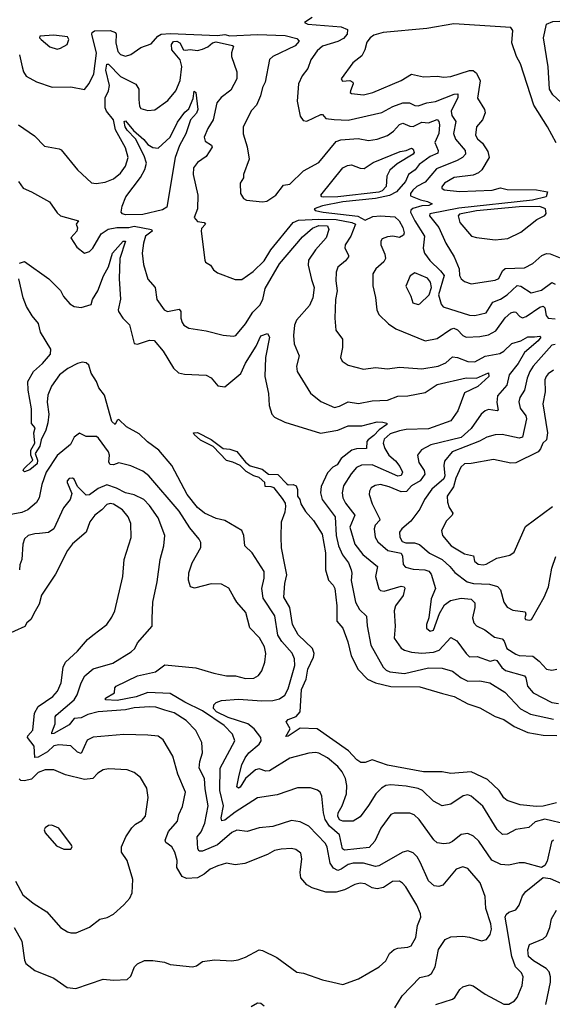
# Model space of a CAD drawing. Extents: x 1443846 to 1577407, y 839182 to 927291.
# Tile 60 of 256: x 1483956 to 1487068, y 860405 to 866161. Entities that reach past the tile are written whole.
import ezdxf

# ---------------------------------------------------------------- set-up
doc = ezdxf.new("R2010")
doc.units = 0

msp = doc.modelspace()

# ---------------------------------------------------------------- linework, layer by layer
at = {"layer": '0CON20XD'}
for points in [[(1485665, 866172.5), (1485620, 866145), (1485640, 866135), (1485835, 866119.6), (1485872.5, 866102.5), (1485870, 866075), (1485849.1, 866050.9), (1485815, 866033.1), (1485725, 866005.8), (1485695, 865977.9), (1485657.1, 865925), (1485640.5, 865875), (1485607.1, 865832.9), (1485585.5, 865785), (1485576.7, 865685), (1485595.9, 865595.9), (1485611.7, 865571.7), (1485635, 865566.9), (1485715.6, 865605.6), (1485725.6, 865605.6), (1485745, 865583.3), (1485793.8, 865576.2), (1485875, 865573.1), (1486072.9, 865617.1), (1486137.3, 865652.7), (1486195, 865674.8), (1486234.3, 865674.3), (1486265, 865658.2), (1486285, 865657.8), (1486335, 865674.7), (1486385, 865681.4), (1486495, 865724.6), (1486516.2, 865726.2), (1486516, 865705), (1486476.7, 865625), (1486480.7, 865600.7), (1486504.7, 865565), (1486490.3, 865495), (1486502.1, 865462.1), (1486559.1, 865395), (1486561.3, 865375), (1486543.3, 865355), (1486512.8, 865337.2), (1486391.6, 865288.4), (1486325, 865211.3), (1486277.1, 865185), (1486254, 865165), (1486240, 865145), (1486240.6, 865130.6), (1486297.5, 865107.5), (1486338.5, 865098.5), (1486366.7, 865085), (1486347.5, 865075), (1486305, 865073.2), (1486253.7, 865056.3), (1486242.2, 865047.8), (1486240, 865035), (1486264.6, 864984.6), (1486321.9, 864895), (1486313.3, 864825), (1486321.5, 864795), (1486352.9, 864752.9), (1486415, 864693.5), (1486436.2, 864665), (1486403, 864553), (1486418, 864498), (1486431.4, 864481.4), (1486585, 864433.5), (1486615, 864430.9), (1486682.2, 864447.8), (1486720.5, 864509.5), (1486765, 864526.5), (1486805, 864552.7), (1486862.4, 864607.6), (1486885, 864603.6), (1486945, 864563.3), (1487005, 864579.8), (1487065, 864623.4), (1487084, 864614)], [(1487091.6, 865441.6), (1487040.6, 865535), (1486960.9, 865660.9), (1486881.7, 865901.7), (1486858.9, 865945), (1486831.5, 866025), (1486837.9, 866097.9), (1486825, 866115.3), (1486493.5, 866136.5), (1486335, 866109.9), (1486080.8, 866085), (1486025, 866069.2), (1486004.4, 866055), (1485985, 866030), (1485973.3, 865985), (1485955, 865949.2), (1485902.6, 865907.4), (1485834.2, 865815), (1485842.1, 865802.1), (1485885, 865805.4), (1485902.5, 865795), (1485903.9, 865785), (1485888.2, 865745), (1485888, 865735), (1485895, 865730), (1485965, 865721.6), (1486019.2, 865735), (1486185, 865804.6), (1486245, 865841.5), (1486315, 865827.1), (1486395, 865830.4), (1486435, 865824.6), (1486475, 865828.5), (1486585, 865863.6), (1486605, 865862.8), (1486625, 865848.7), (1486646.6, 865803.4), (1486632.1, 865702.1), (1486672.5, 865635), (1486675.7, 865615.7), (1486661.2, 865575), (1486624.6, 865535), (1486618.8, 865485), (1486630.9, 865465), (1486659.5, 865439.5), (1486690.9, 865390.9), (1486699.4, 865355), (1486656.8, 865283.2), (1486637.1, 865265), (1486605, 865251.8), (1486495, 865237.4), (1486438, 865205), (1486423.1, 865183.1), (1486422.9, 865175), (1486436.4, 865166.4), (1486526.8, 865156.8), (1486716.2, 865163.8), (1486765, 865177.1), (1486805, 865167), (1486976, 865166), (1487040, 865155), (1487032.5, 865125), (1486952, 865105), (1486521.4, 865058.6), (1486352.7, 865025), (1486350, 865015), (1486405, 864945.4), (1486445.2, 864855.2), (1486495.6, 864775), (1486523.1, 864705), (1486526.9, 864665), (1486535, 864646.2), (1486555, 864630.6), (1486595, 864615.7), (1486735, 864637.7), (1486755, 864648.1), (1486776.9, 864693.1), (1486793.6, 864706.4), (1486905, 864709.5), (1486954.6, 864735.4), (1487007, 864783), (1487035, 864793.3), (1487055, 864791.8), (1487123.8, 864765)], [(1487165, 865647.5), (1487145, 865653.1), (1487071.1, 865721.1), (1487052.7, 865755), (1487044.2, 865884.2), (1487017.1, 866055), (1487033.9, 866135), (1487070.9, 866149.1), (1487235, 866157.1), (1487475, 866159.9), (1487536.2, 866155), (1487561.2, 866145), (1487415, 866054), (1487387.1, 866025), (1487355, 865942.5), (1487308.9, 865895), (1487291.5, 865835), (1487278.6, 865755), (1487263.1, 865736.9), (1487205.4, 865694.6), (1487175, 865654.2), (1487165, 865647.5)], [(1483955.3, 865955.3), (1483970.8, 865885), (1483979.5, 865855), (1483995, 865830.8), (1484055, 865796.4), (1484146.6, 865766.6), (1484255, 865768.4), (1484335, 865753.1), (1484363, 865787), (1484389.1, 865845), (1484404.4, 865965.6), (1484377.5, 866075), (1484379.3, 866085), (1484394.3, 866095.7), (1484485, 866096.8), (1484515.8, 866085.8), (1484520.8, 866075), (1484518.7, 866025), (1484529.5, 865975), (1484545, 865957.1), (1484575, 865947.5), (1484605, 865958), (1484665, 865997.5), (1484725, 866019.2), (1484762.7, 866065), (1484783.8, 866076.2), (1484835, 866079.6), (1485112.6, 866067.4), (1485155, 866074.7), (1485185, 866067.1), (1485345, 866073.5), (1485507.7, 866067.7), (1485575, 866050.5), (1485590, 866035), (1485565, 866007.5), (1485434.7, 865945.3), (1485415, 865927.5), (1485390.9, 865795), (1485375.5, 865764.5), (1485364, 865715), (1485340, 865660), (1485310, 865630), (1485261.1, 865535), (1485262.6, 865492.6), (1485285, 865417.5), (1485296.9, 865345), (1485264, 865255), (1485263.3, 865236.7), (1485244, 865205), (1485246.2, 865145), (1485263.8, 865115), (1485282.5, 865105), (1485375, 865095.5), (1485399.8, 865100.2), (1485453.3, 865135), (1485497, 865193), (1485535, 865198.6), (1485615, 865276.5), (1485705, 865325.5), (1485805, 865448.8), (1485832.5, 865457.5), (1485934.7, 865465.3), (1485995, 865454.1), (1486045, 865462), (1486105, 865484.1), (1486140.5, 865509.5), (1486175, 865548.5), (1486194.2, 865555.8), (1486235, 865537.2), (1486255, 865535.8), (1486305, 865561.1), (1486345, 865558), (1486395, 865577.8), (1486405.7, 865565), (1486409.2, 865545), (1486405.1, 865494.9), (1486382.2, 865442.2), (1486401.9, 865395), (1486399.9, 865380.1), (1486355, 865360.9), (1486290.3, 865315), (1486266.4, 865283.6), (1486228.4, 865255), (1486210.2, 865215), (1486157, 865155), (1486117.3, 865132.7), (1486035, 865116.1), (1485845, 865095.1), (1485725, 865072.8), (1485676.7, 865055), (1485683.3, 865045), (1485730, 865035), (1485931.9, 865011.9), (1485975, 864989.3), (1486020.3, 865009.7), (1486065, 865014.9), (1486147.4, 865007.4), (1486172.8, 864985), (1486195.8, 864945), (1486202.1, 864915), (1486198.1, 864901.9), (1486175, 864887.5), (1486135.6, 864894.4), (1486105, 864892.2), (1486075, 864879.2), (1486065.8, 864865), (1486066.9, 864845), (1486089.6, 864789.6), (1486093.2, 864765), (1486084.5, 864745), (1486036.5, 864705), (1486020, 864675), (1486018.9, 864605), (1486035, 864536.7), (1486043.1, 864465), (1486055, 864436.7), (1486112.1, 864382.1), (1486155, 864354.2), (1486325, 864283.1), (1486395, 864297.8), (1486475, 864351.5), (1486493.4, 864356.6), (1486515, 864348.2), (1486545, 864314.6), (1486565, 864305.4), (1486645, 864308), (1486695, 864318.2), (1486738.7, 864341.3), (1486792.5, 864417.5), (1486825, 864446.8), (1486845, 864453.2), (1486855, 864450), (1486877.8, 864425), (1486895, 864418.2), (1486915, 864425.3), (1486995, 864480.3), (1487015.4, 864485.4), (1487025, 864476.2), (1487032, 864432), (1487045, 864416.8), (1487085, 864412.6)], [(1484175, 865987.5), (1484195, 865994.3), (1484232.9, 866015), (1484243.1, 866045), (1484235, 866060), (1484155, 866070.9), (1484074.3, 866065), (1484072.9, 866055), (1484081.9, 866045), (1484132.7, 866002.7), (1484175, 865987.5)], [(1484651.9, 865695), (1484657.3, 865655), (1484665, 865641.4), (1484705, 865630), (1484745, 865634.4), (1484821, 865689), (1484868.9, 865745), (1484894, 865805), (1484903.4, 865886.6), (1484894.2, 865925), (1484844.8, 865985), (1484843.3, 866015), (1484855, 866033.8), (1484875, 866034.8), (1484892.7, 866025), (1484914.3, 865985), (1484925, 865982.5), (1484952.9, 865987.1), (1484995, 865980), (1485025, 865987.3), (1485055, 866002.3), (1485082.1, 866025), (1485105, 866030.8), (1485200.3, 866010.3), (1485205.8, 866005), (1485193.6, 865966.4), (1485194.4, 865945), (1485224.4, 865855), (1485224.5, 865815), (1485190.8, 865749.2), (1485133.5, 865705), (1485107.9, 865675), (1485086.5, 865575), (1485055, 865524.5), (1485033.8, 865473.8), (1485039.8, 865449.8), (1485076.3, 865426.3), (1485081.8, 865415), (1485045, 865361.1), (1484995, 865325.8), (1484971.9, 865295), (1484970, 865255), (1484996.7, 865135), (1484994.4, 865055.6), (1484976.7, 865005), (1484995, 864980), (1485035, 864975.7), (1485042, 864965), (1485019.2, 864940.8), (1485016.7, 864925), (1485037.8, 864755), (1485042.9, 864742.9), (1485071.2, 864725), (1485088.8, 864698.8), (1485111.2, 864681.2), (1485215, 864641.4), (1485255, 864641.4), (1485320.8, 864689.2), (1485385, 864750.9), (1485424.6, 864815), (1485555, 864975.8), (1485585, 864988.3), (1485705, 864994.4), (1485805, 864992.6), (1485897.5, 864975), (1485917.7, 864965), (1485890.4, 864895), (1485857.7, 864845), (1485856.4, 864825), (1485877.1, 864785), (1485876.9, 864775), (1485859.4, 864750.6), (1485816, 864714), (1485805.4, 864684.6), (1485803.2, 864635), (1485810.3, 864575), (1485801.2, 864525), (1485796.7, 864415), (1485804.2, 864345), (1485843, 864293), (1485842.5, 864245), (1485831.2, 864185), (1485840, 864165), (1485875, 864142), (1485965, 864117.5), (1486035, 864126.7), (1486105, 864120), (1486175, 864128.5), (1486305, 864120.5), (1486402, 864135), (1486446, 864154), (1486485, 864189.6), (1486513.8, 864186.2), (1486575, 864162.8), (1486615, 864161.6), (1486676.9, 864193.1), (1486760.8, 864209.2), (1486785, 864223.5), (1486832.1, 864267.9), (1486885, 864282.7), (1486925, 864307.7), (1486965, 864305.8), (1486995, 864311.4), (1487000.6, 864305), (1486985, 864283.3), (1486905.3, 864215), (1486869.4, 864150.6), (1486816.4, 864085), (1486803.1, 864025), (1486747.6, 863962.4), (1486743.2, 863923.2), (1486751.2, 863878.8), (1486745.4, 863874.6), (1486695, 863881.1), (1486675, 863873.5), (1486653.5, 863855), (1486595, 863771.1), (1486535, 863717.7), (1486358, 863675), (1486304.7, 863645.3), (1486280.6, 863615), (1486287.8, 863572.2), (1486320, 863525), (1486323.4, 863505), (1486295.4, 863464.6), (1486245, 863436.4), (1486216.9, 863403.1), (1486185, 863400.2), (1486115, 863430), (1486065, 863443.6), (1486032.6, 863437.4), (1486010, 863425), (1485999.5, 863405), (1485997.5, 863385), (1486015, 863331.2), (1486058.2, 863245), (1486060, 863235), (1486033.5, 863205), (1486027.1, 863185), (1486033.1, 863135), (1486048, 863108), (1486107.4, 863057.4), (1486185, 863043.1), (1486193.5, 863025), (1486196.1, 862976.1), (1486210, 862960), (1486255, 862947.8), (1486324.3, 862944.3), (1486346.6, 862936.6), (1486360.1, 862920.1), (1486385.6, 862835), (1486360, 862775), (1486347.8, 862665), (1486333.5, 862625), (1486333.6, 862603.6), (1486355, 862587.1), (1486375, 862592.5), (1486409.4, 862689.4), (1486438.9, 862741.1), (1486473.6, 862766.4), (1486535, 862778.9), (1486595, 862773.5), (1486615, 862752.5), (1486616.1, 862725), (1486602.2, 862665), (1486610, 862635), (1486625, 862617.3), (1486674.4, 862595), (1486730.5, 862550.5), (1486775, 862541.6), (1486787.1, 862527.1), (1486802.1, 862485), (1486855, 862452.2), (1486875, 862444.1), (1486955, 862439.4), (1486991.4, 862411.4), (1487035, 862364.5), (1487065, 862357.9), (1487095, 862363.8)], [(1483949.2, 865545), (1484042.3, 865482.3), (1484101.5, 865421.5), (1484186.2, 865406.2), (1484199.1, 865399.1), (1484293.6, 865283.6), (1484375, 865206.2), (1484403.3, 865203.3), (1484455, 865211.2), (1484505, 865230), (1484545, 865263.3), (1484575.3, 865305), (1484589.7, 865355), (1484575, 865411.4), (1484515.8, 865515.8), (1484504.3, 865575), (1484463.8, 865625), (1484455.4, 865645), (1484456.5, 865703.5), (1484475.5, 865745), (1484481.8, 865775), (1484459.6, 865865), (1484465, 865900), (1484475, 865900.9), (1484545, 865829.1), (1484635, 865784.6), (1484651.8, 865755), (1484651.9, 865695)], [(1484575, 865019.1), (1484556.2, 865025), (1484549.5, 865035), (1484555, 865070.8), (1484575.8, 865125), (1484662.4, 865237.6), (1484688.5, 865285), (1484697.8, 865322.2), (1484684, 865365), (1484633.2, 865463.2), (1484584.8, 865515), (1484573.3, 865535), (1484566.7, 865565), (1484575, 865569.2), (1484622.1, 865512.1), (1484681.1, 865461.1), (1484705, 865431.2), (1484735, 865412.5), (1484765, 865410), (1484835.2, 865474.8), (1484878.8, 865561.2), (1484920.9, 865619.1), (1484945, 865639.5), (1484970.4, 865699.6), (1484975, 865743.3), (1484985.5, 865735), (1484996.5, 865635), (1484988.5, 865615), (1484955.3, 865575), (1484926.3, 865493.7), (1484889.5, 865425), (1484864.8, 865355), (1484816.4, 865065), (1484791.1, 865048.9), (1484675, 865022.2), (1484575, 865019.1)], [(1485732.3, 865122.3), (1485720.8, 865125), (1485716.4, 865135), (1485845, 865295.5), (1485871.2, 865308.8), (1485895, 865311.5), (1485945, 865291.9), (1485969.7, 865290.3), (1486022.5, 865325), (1486179.1, 865390.9), (1486215, 865395.6), (1486245, 865410), (1486255, 865402.9), (1486260.9, 865385), (1486256, 865374), (1486162.4, 865317.6), (1486118.1, 865281.9), (1486101.7, 865245), (1486097.9, 865185), (1486075, 865159.6), (1486055, 865151.8), (1485815, 865124.4), (1485732.3, 865122.3)], [(1483950, 865215), (1483976, 865175), (1484025, 865154.4), (1484130, 865095), (1484175, 865030.8), (1484194.1, 865014.1), (1484300, 864985), (1484286.7, 864965), (1484293.6, 864943.6), (1484291.2, 864925), (1484256, 864885), (1484290.3, 864830.3), (1484335, 864796.7), (1484365, 864806), (1484384.6, 864825.4), (1484431.8, 864908.2), (1484473.9, 864936.1), (1484524.4, 864945.6), (1484595, 864945.1), (1484625, 864954.5), (1484726, 864935), (1484730.8, 864925), (1484691.9, 864895), (1484679.5, 864855), (1484672.9, 864795), (1484680.3, 864730.3), (1484704.6, 864644.6), (1484748.1, 864595), (1484758.6, 864525), (1484800, 864465), (1484820, 864455), (1484888.3, 864468.3), (1484897.2, 864455), (1484897.5, 864415), (1484905, 864390), (1484915, 864374), (1484945, 864357.5), (1485045, 864342.7), (1485145, 864315.8), (1485205, 864310.8), (1485220, 864315), (1485275, 864382), (1485319.4, 864450.6), (1485358.9, 864491.1), (1485376.1, 864525), (1485389.9, 864590.1), (1485475, 864733.2), (1485608.9, 864891.1), (1485667.8, 864942.2), (1485705, 864956.6), (1485755.2, 864955.2), (1485761.8, 864935), (1485746.1, 864885), (1485684.5, 864815), (1485643.3, 864755), (1485641.9, 864725), (1485661.7, 864641.7), (1485676.8, 864595), (1485669.6, 864535), (1485649.7, 864490.3), (1485574, 864405), (1485562.6, 864375), (1485555.3, 864315.3), (1485560.4, 864265), (1485590, 864195), (1485574.4, 864135), (1485578.5, 864105), (1485655, 863977.1), (1485715, 863928.9), (1485795, 863894.6), (1485825, 863901.8), (1485875, 863926.7), (1485935, 863916.4), (1486015, 863932.3), (1486105, 863936.9), (1486165, 863960.9), (1486225, 863961.9), (1486325, 863982.3), (1486395, 864028.1), (1486565, 864066.9), (1486625, 864065.2), (1486695.5, 864095.5), (1486696.6, 864075), (1486633, 864017), (1486555, 863979.1), (1486516.2, 863875), (1486474.4, 863815), (1486345, 863768.6), (1486215, 863765.5), (1486175, 863757.4), (1486120.7, 863739.3), (1486085, 863707.9), (1486080, 863685), (1486089.8, 863655), (1486112.8, 863615), (1486152, 863582), (1486178.3, 863548.3), (1486192.9, 863515), (1486185, 863495.4), (1486165, 863492.6), (1486015, 863559.5), (1485952.9, 863557.1), (1485925, 863543.8), (1485893.9, 863506.1), (1485847.5, 863435), (1485840, 863395), (1485845, 863366), (1485860.7, 863335), (1485914.1, 863265), (1485885.3, 863195), (1485914.7, 863095), (1485961.8, 863035), (1486046.8, 862965), (1486035.4, 862905), (1486055, 862833.8), (1486064.5, 862824.5), (1486085, 862820.9), (1486185, 862848.7), (1486202.5, 862845), (1486206.9, 862836.9), (1486196.1, 862795), (1486152, 862735), (1486143.5, 862705), (1486151.1, 862615), (1486144.7, 862545), (1486185, 862486.9), (1486205, 862474.5), (1486245, 862463.5), (1486305, 862458.3), (1486373.3, 862463.3), (1486407.3, 862475), (1486475, 862548.6), (1486510, 862530), (1486565, 862456.5), (1486585, 862435.4), (1486628.5, 862438.5), (1486705, 862410.3), (1486735, 862419), (1486745, 862415.2), (1486773.3, 862373.3), (1486795, 862357.2), (1486906.2, 862326.2), (1486914.2, 862314.2), (1486923.8, 862265), (1486955.8, 862225.8), (1487065, 862170.3), (1487105, 862162.6)], [(1486735, 864874.5), (1486807.8, 864882.2), (1486885, 864917.8), (1486978.3, 864991.7), (1487024.2, 865015.8), (1487031.7, 865028.3), (1487028, 865055), (1486995, 865067.7), (1486875, 865066.6), (1486625, 865042.9), (1486526.5, 865023.5), (1486517.5, 865015), (1486527.8, 864975), (1486595.5, 864895.5), (1486625, 864886.5), (1486735, 864874.5)], [(1483955, 864737.5), (1483985, 864746.7), (1484126.7, 864645), (1484195, 864576.7), (1484212.4, 864542.4), (1484249.7, 864499.7), (1484275, 864483.5), (1484315, 864477.3), (1484374.4, 864495.6), (1484381.2, 864525), (1484413.7, 864576.3), (1484446.1, 864663.9), (1484474.6, 864715), (1484499.1, 864795), (1484560, 864865), (1484575.4, 864865), (1484542, 864765), (1484537.7, 864645), (1484546.3, 864526.3), (1484531.4, 864465), (1484533.8, 864455), (1484559.3, 864415), (1484597.5, 864377.5), (1484625, 864268.5), (1484645, 864264.3), (1484715, 864286.6), (1484742.5, 864285), (1484795, 864222.5), (1484854.5, 864124.5), (1484885, 864096), (1484918.8, 864088.8), (1485046.4, 864083.6), (1485075, 864068), (1485115, 864021.2), (1485155, 864013.8), (1485248.4, 864091.6), (1485275, 864152.2), (1485338.3, 864251.7), (1485365, 864312), (1485405, 864326.2), (1485415.5, 864305), (1485391.8, 864185), (1485389.3, 864075), (1485410, 863975), (1485413.8, 863905), (1485430, 863855), (1485445, 863837.5), (1485505, 863807.8), (1485714.6, 863744.6), (1485815, 863761.1), (1485875, 863787.5), (1485955, 863786.2), (1486045, 863809.1), (1486078.5, 863808.5), (1486101.2, 863801.2), (1486101.9, 863795), (1486056, 863764), (1486025, 863729.6), (1485992.1, 863705), (1485985.3, 863695), (1485982, 863655), (1485925, 863652.1), (1485896.1, 863643.9), (1485835, 863596.2), (1485812.2, 863557.8), (1485785, 863544.7), (1485755, 863511.2), (1485718.2, 863431.8), (1485713.2, 863395), (1485722.8, 863355), (1485800, 863255), (1485805.9, 863145), (1485818.4, 863085), (1485841.6, 863031.6), (1485876.7, 862985), (1485893.3, 862945), (1485897.6, 862925), (1485892.9, 862882.9), (1485919.3, 862755), (1485942.3, 862712.3), (1485983.5, 862673.5), (1485986.6, 862616.6), (1486008.2, 862505), (1486080.4, 862375), (1486098, 862358), (1486119.3, 862349.3), (1486205, 862339.7), (1486345, 862371.6), (1486425, 862370.6), (1486485, 862352), (1486535, 862313.2), (1486575, 862293.4), (1486645, 862296.5), (1486703.8, 862283.8), (1486790.6, 862230.6), (1486883.2, 862133.2), (1486941.4, 862101.4), (1487075, 862072.7)], [(1486285, 864496.7), (1486295, 864500), (1486348.3, 864551.7), (1486363.3, 864595), (1486357, 864627), (1486339.3, 864649.3), (1486265, 864680), (1486237, 864663), (1486213.3, 864603.3), (1486242.5, 864545), (1486252.5, 864505), (1486285, 864496.7)], [(1486310, 861655), (1486285, 861667.2), (1486215, 861679.4), (1486125, 861687.5), (1486095, 861683.5), (1486071, 861669), (1486036.5, 861635), (1485995, 861566.9), (1485945, 861501.1), (1485905, 861476.7), (1485845, 861476), (1485824.1, 861484.1), (1485815.2, 861505), (1485817.8, 861525), (1485841.1, 861565), (1485865.2, 861635), (1485867.7, 861685), (1485859.2, 861725), (1485840.7, 861765), (1485815.5, 861795.5), (1485754.3, 861845), (1485705, 861872.5), (1485685, 861877.3), (1485645, 861872.7), (1485535, 861843.8), (1485415, 861770.9), (1485395, 861768.5), (1485355, 861781.5), (1485335, 861776.7), (1485276.6, 861725), (1485245.3, 861675), (1485235, 861669.5), (1485225.6, 861675.6), (1485238.9, 861745), (1485254.3, 861805), (1485273.5, 861845), (1485295.6, 861874.4), (1485355, 861926.2), (1485366.4, 861945), (1485365.9, 861965), (1485327.2, 862015), (1485288.9, 862045), (1485175, 862080.8), (1485105.6, 862115), (1485088.6, 862135), (1485090, 862155), (1485105, 862169.5), (1485135, 862181.8), (1485235, 862189.3), (1485370.7, 862179.3), (1485435, 862181.2), (1485475, 862190.4), (1485505, 862211.9), (1485525, 862249.4), (1485564.6, 862385), (1485561.8, 862425), (1485548.5, 862458.5), (1485487.5, 862525), (1485465, 862563.6), (1485446.6, 862676.6), (1485379, 862779), (1485370.9, 862835), (1485385.6, 862895.6), (1485384.4, 862935), (1485314.2, 863045), (1485271.4, 863085), (1485266.5, 863145), (1485253.5, 863175), (1485155, 863233.3), (1485105, 863244.3), (1485036.2, 863276.2), (1484995, 863310), (1484935.8, 863385), (1484844.7, 863555), (1484768.4, 863645), (1484702.8, 863692.8), (1484655, 863739.6), (1484580.6, 863780.6), (1484535, 863824.2), (1484525, 863818.8), (1484515, 863794.2), (1484495, 863812.3), (1484452.8, 863965), (1484418.4, 864008.4), (1484405, 864045.7), (1484374, 864094), (1484360.5, 864140.5), (1484345, 864155.4), (1484321.1, 864158.9), (1484295, 864151.5), (1484238, 864122), (1484189.3, 864085), (1484141.5, 864018.5), (1484121.5, 863965), (1484116.9, 863925), (1484125.8, 863855), (1484120.8, 863805), (1484109.1, 863760.9), (1484082.1, 863705), (1484075, 863668.6), (1484047.5, 863625), (1484060.9, 863585), (1484058.5, 863565), (1484015, 863528.9), (1483985, 863518), (1483976.2, 863525), (1483981.4, 863535), (1484033.3, 863585), (1484021.5, 863615), (1484020.6, 863645), (1484045.6, 863685), (1484038.8, 863745), (1484046.2, 863775), (1484025, 863800), (1484024.6, 863885), (1484005.5, 863995.5), (1484003.9, 864045), (1484036.4, 864103.6), (1484089.1, 864150.9), (1484137.1, 864205), (1484137.7, 864235), (1484078.5, 864335), (1484066.7, 864385), (1484030, 864430), (1483996.2, 864485), (1483976.4, 864535), (1483951.6, 864645)], [(1487085, 864261.1), (1487065, 864257.5), (1486956.2, 864135), (1486936.7, 864105), (1486920.5, 864065), (1486905.8, 863995), (1486878.8, 863951.2), (1486872.7, 863927.3), (1486879.9, 863889.9), (1486912.7, 863845), (1486917.3, 863827.3), (1486895, 863720), (1486875, 863715.4), (1486774.5, 863735.5), (1486735, 863734.5), (1486685, 863719.6), (1486643.4, 863696.6), (1486483.3, 863635), (1486439.1, 863580.9), (1486435.2, 863555), (1486440, 863495), (1486435, 863476.5), (1486365, 863417.3), (1486321.1, 863355), (1486295, 863299.4), (1486241.3, 863228.7), (1486188.5, 863185), (1486175.6, 863165), (1486176.6, 863136.6), (1486190.9, 863110.9), (1486213.3, 863103.3), (1486263.3, 863103.3), (1486293.2, 863093.2), (1486351.4, 863041.4), (1486424.3, 863005), (1486469.2, 862965), (1486498.6, 862928.6), (1486570, 862875), (1486607.5, 862865), (1486701.7, 862861.7), (1486747.4, 862847.4), (1486765, 862827.1), (1486786, 862756), (1486805, 862726), (1486838.3, 862708.3), (1486909.2, 862699.2), (1486913.3, 862685), (1486907.5, 862665), (1486912.5, 862655), (1486935, 862650), (1486945.9, 862654.1), (1486955, 862667.5), (1487020, 862785), (1487046.4, 862845), (1487065.9, 862955), (1487088.1, 863021.9)], [(1487075, 864112.5), (1487045, 864090.5), (1487031.8, 864075), (1487025.5, 864055), (1487026.2, 863985), (1487012.9, 863915), (1487040, 863745), (1487035.2, 863704.8), (1487012.8, 863685), (1486998.8, 863651.2), (1486985.1, 863634.9), (1486855, 863570), (1486825, 863568), (1486725, 863590), (1486595, 863566.1), (1486555.7, 863564.3), (1486532.9, 863545), (1486505, 863480), (1486490.9, 863429.1), (1486454.6, 863374.6), (1486455, 863340), (1486465, 863310), (1486486.4, 863276.4), (1486483.8, 863265), (1486449.1, 863230.9), (1486421.8, 863175), (1486427.1, 863145), (1486476.4, 863085), (1486555, 863038.1), (1486607.4, 863027.4), (1486614.4, 862995), (1486635, 862978.9), (1486665, 862973.6), (1486682.7, 862977.3), (1486745, 863012.9), (1486820.3, 863029.7), (1486845, 863048.8), (1486910.9, 863199.1), (1487068.6, 863315)], [(1487075.3, 861364.7), (1487063.8, 861355), (1487038.9, 861241.1), (1487025, 861217.5), (1487005.6, 861204.4), (1486905, 861231.4), (1486875, 861231.4), (1486815, 861217.9), (1486766.6, 861223.4), (1486715, 861248.2), (1486639.6, 861359.6), (1486608, 861388), (1486575, 861404.4), (1486535, 861396.9), (1486485, 861356.4), (1486465, 861347.3), (1486435, 861342.3), (1486395, 861350), (1486376.6, 861366.6), (1486291.2, 861485), (1486262, 861512), (1486235, 861522.9), (1486145, 861522.9), (1486125, 861514.2), (1486065.5, 861435), (1486031.5, 861358.5), (1485998.8, 861321.2), (1485855, 861305.3), (1485842.9, 861315), (1485824.7, 861395), (1485766.8, 861446.8), (1485741.7, 861485), (1485731, 861525), (1485721.3, 861621.3), (1485712.5, 861645), (1485696.9, 861656.9), (1485655, 861670.6), (1485578.9, 861671.1), (1485461.3, 861628.7), (1485345, 861612.7), (1485215, 861528.8), (1485155, 861481), (1485137.3, 861477.3), (1485133.8, 861495), (1485147, 861565), (1485126.2, 861655), (1485127.5, 861785), (1485213.6, 861945), (1485199.2, 861985), (1485151.2, 862035), (1485025, 862120.4), (1484921, 862171), (1484835, 862222.7), (1484705, 862227.1), (1484637.2, 862202.8), (1484525, 862181.7), (1484457.1, 862185), (1484457.1, 862195), (1484511.1, 862225), (1484512.5, 862255), (1484520, 862265), (1484645, 862324.8), (1484750.5, 862349.5), (1484805, 862389.2), (1484985, 862372.8), (1485089.9, 862339.9), (1485163.9, 862326.1), (1485217.5, 862325), (1485275, 862310.4), (1485325, 862311.5), (1485351.9, 862328.1), (1485371.5, 862355), (1485388.2, 862405), (1485393.8, 862455), (1485386.2, 862495), (1485357.8, 862547.8), (1485300.9, 862605), (1485277.5, 862695), (1485225, 862755.6), (1485207.5, 862785), (1485177.6, 862837.6), (1485135, 862860.5), (1485075, 862863.6), (1484977.3, 862837.3), (1484953.8, 862845), (1484943.1, 862885), (1484945, 862927.5), (1484963.5, 862985), (1485015.6, 863075), (1485015.6, 863105), (1485005.6, 863125), (1484949.7, 863189.7), (1484888, 863288), (1484710.5, 863495), (1484675, 863521.8), (1484605, 863552.7), (1484535, 863569.4), (1484505, 863557.7), (1484485, 863560.5), (1484478.1, 863575), (1484480.9, 863615), (1484475, 863633.8), (1484416.7, 863715), (1484405, 863723.3), (1484345, 863724.3), (1484305, 863744.2), (1484275, 863720.8), (1484253.4, 863676.6), (1484175, 863612.2), (1484111.4, 863515), (1484085, 863444), (1484071.1, 863365), (1484055, 863338.9), (1484004.3, 863295), (1483969.2, 863280.8), (1483894.1, 863265.9)], [(1487092.7, 861582.7), (1487015, 861563.9), (1486975, 861561.8), (1486880.5, 861570.5), (1486805, 861595.6), (1486785, 861612.2), (1486757.1, 861655), (1486689.4, 861719.4), (1486595, 861763.9), (1486475, 861754.7), (1486425, 861763.8), (1486316, 861764), (1486105, 861803.2), (1486015, 861834.4), (1485975, 861818.1), (1485948.7, 861818.7), (1485925.7, 861835), (1485877.7, 861887.7), (1485695, 862015.5), (1485595, 862019.2), (1485525, 861973.5), (1485510.8, 861970.8), (1485535.8, 862015), (1485513.6, 862056.4), (1485525, 862069.1), (1485571.8, 862088.2), (1485594.6, 862115.4), (1485602.8, 862245), (1485630.4, 862305), (1485640.2, 862365), (1485673.8, 862435), (1485677.6, 862455), (1485666.3, 862485), (1485583.3, 862565), (1485550.3, 862625), (1485534.7, 862725), (1485500.3, 862785), (1485504.7, 862865), (1485517.3, 862915), (1485504.8, 862974.8), (1485485.7, 863074.3), (1485483.3, 863135), (1485486, 863225), (1485507, 863283), (1485511.4, 863315), (1485508.6, 863335), (1485492.7, 863362.7), (1485443.6, 863423.6), (1485425, 863430.7), (1485391.2, 863431.2), (1485389.6, 863455), (1485355.3, 863485.3), (1485323.7, 863493.7), (1485280.5, 863520.5), (1485245, 863554.5), (1485202, 863575), (1485163.8, 863583.8), (1485086.4, 863666.4), (1485013.4, 863703.4), (1484975.7, 863735), (1484972.5, 863745), (1484995, 863747.1), (1485075.8, 863705.8), (1485145, 863654.5), (1485185, 863650.8), (1485225.8, 863635.8), (1485274.8, 863574.8), (1485303, 863553), (1485372.6, 863532.6), (1485410, 863505), (1485465, 863502.5), (1485517.7, 863447.7), (1485525, 863441.2), (1485555, 863443.3), (1485572.5, 863435), (1485580, 863415), (1485578.8, 863375), (1485592.5, 863355), (1485599.7, 863329.7), (1485626.7, 863286.7), (1485672.8, 863232.8), (1485723.2, 863153.2), (1485742.5, 863045), (1485743.9, 862945), (1485760.5, 862885), (1485788.1, 862855), (1485797.5, 862835), (1485810, 862735), (1485808.9, 862645), (1485845, 862603.3), (1485874, 862524), (1485893.1, 862443.1), (1485933.1, 862363.1), (1485988.9, 862305), (1486035, 862284.2), (1486125, 862262.7), (1486295, 862260.9), (1486427.1, 862222.9), (1486495, 862203.6), (1486575, 862161.8), (1486645, 862138.2), (1486735, 862088.5), (1486785, 862070), (1486845, 862030), (1486925, 861993.8), (1487015, 861979.3), (1487095, 861975.8)], [(1486148.6, 860385), (1486191.5, 860455), (1486295, 860562.2), (1486345, 860572.7), (1486362.9, 860585), (1486383.6, 860625), (1486402.9, 860725), (1486441.4, 860785), (1486475, 860800), (1486545, 860803.5), (1486585, 860798.5), (1486655, 860777.1), (1486683.8, 860785), (1486705, 860814), (1486712.7, 860845), (1486708.6, 860875), (1486679.5, 860965), (1486676.5, 861035), (1486647.5, 861115), (1486575, 861198.6), (1486545, 861208.1), (1486506.2, 861195), (1486428.3, 861101.7), (1486405.5, 861094.5), (1486378.7, 861098.7), (1486345, 861127.5), (1486296.9, 861236.9), (1486277.7, 861267.7), (1486255, 861291.1), (1486225, 861302.2), (1486195, 861294.4), (1486055, 861214.2), (1486035, 861211.1), (1485965, 861230.4), (1485905, 861229.3), (1485875, 861223.2), (1485835, 861194.6), (1485815, 861188.2), (1485790.2, 861200.2), (1485769.4, 861229.4), (1485753.4, 861323.4), (1485744, 861345), (1485646, 861446), (1485595, 861471.1), (1485545, 861479.2), (1485435, 861444.6), (1485355, 861436.8), (1485285, 861416.2), (1485225, 861422.5), (1485195, 861408.9), (1485112.4, 861337.6), (1485025, 861300.3), (1485005, 861299.6), (1484998.1, 861315), (1484992.5, 861385), (1485016.2, 861413.8), (1485038.9, 861465), (1485057.9, 861565), (1485040, 861665), (1485035.8, 861725), (1485005.8, 861785), (1485008.2, 861825), (1485024.6, 861875), (1485021.2, 861935), (1484985.5, 862005), (1484928.9, 862065), (1484858.2, 862108.2), (1484805, 862124.1), (1484751.5, 862141.5), (1484716, 862144), (1484625, 862138.1), (1484575, 862126.2), (1484415.6, 862115.6), (1484355, 862099.4), (1484315, 862080.3), (1484274.4, 862075), (1484245, 862038.8), (1484155, 861988.8), (1484145, 861986.2), (1484143.3, 861993.3), (1484163.1, 862045), (1484163.6, 862085), (1484169.1, 862095), (1484274.7, 862185), (1484292.5, 862215), (1484314.7, 862285), (1484337.5, 862325), (1484385, 862365.4), (1484500.5, 862399.5), (1484607.5, 862465), (1484628.6, 862485), (1484645, 862518), (1484731.2, 862615), (1484730.3, 862660.3), (1484734.5, 862755), (1484760, 862875), (1484776.7, 863005), (1484799.5, 863085), (1484803.6, 863145), (1484765, 863248.1), (1484715, 863320.9), (1484682.2, 863355), (1484625, 863383.7), (1484575, 863395.7), (1484522.9, 863422.9), (1484465, 863442.3), (1484415, 863420.6), (1484365, 863383.8), (1484345, 863381.3), (1484295, 863431.2), (1484275.4, 863475.4), (1484265, 863480.6), (1484245, 863478.1), (1484234.4, 863465.6), (1484234.4, 863455), (1484261.7, 863391.7), (1484250.5, 863355), (1484212.9, 863307.1), (1484156, 863184), (1484125, 863163.2), (1484073.1, 863156.9), (1484045, 863156.2), (1484005.4, 863144.6), (1483985, 863126.2), (1483975.7, 863095), (1483968.6, 863005), (1483957.1, 862975), (1483955.5, 862945)], [(1483925, 860854), (1483968.1, 860775), (1483983.6, 860663.6), (1483993, 860643), (1484045, 860602.5), (1484155, 860558.9), (1484233.7, 860503.7), (1484285, 860496.9), (1484445, 860552.9), (1484505, 860547.1), (1484585, 860550.8), (1484605, 860570), (1484626.2, 860625), (1484645, 860642), (1484685, 860662), (1484735, 860662), (1484801.7, 860651.7), (1484835, 860638.6), (1484965.6, 860624.4), (1484990, 860630), (1485025, 860656), (1485095, 860665.8), (1485195, 860660), (1485232.5, 860665), (1485275, 860680.6), (1485355, 860723.1), (1485375, 860719.4), (1485459.5, 860679.5), (1485575, 860593.8), (1485615, 860587.5), (1485725, 860548.8), (1485786.7, 860535), (1485845, 860520.8), (1485936.3, 860553.7), (1486057.5, 860625), (1486095, 860659.2), (1486116.9, 860703.1), (1486145, 860725.7), (1486165, 860733.1), (1486225, 860738.9), (1486242.9, 860747.1), (1486271.2, 860795), (1486280, 860865), (1486299.2, 860915), (1486298.5, 860935), (1486276, 860985), (1486211.5, 861091.5), (1486193.2, 861113.2), (1486174.6, 861124.6), (1486135, 861122.7), (1486082, 861088), (1486045, 861080.4), (1486015, 861086.2), (1485975, 861109.3), (1485945, 861112.8), (1485915, 861104.7), (1485855, 861074), (1485805, 861061.5), (1485745, 861061.5), (1485665, 861086.5), (1485634.1, 861104.1), (1485598.9, 861145), (1485595.5, 861175), (1485605.6, 861255), (1485598.6, 861288.6), (1485570.2, 861310.2), (1485545, 861316.2), (1485485, 861312.5), (1485445, 861303.9), (1485405, 861280.9), (1485272.6, 861227.4), (1485215, 861220.6), (1485165, 861229.4), (1485115, 861214.5), (1485068.6, 861195), (1485034.3, 861165), (1484995, 861145.4), (1484931.3, 861141.3), (1484905, 861152.9), (1484874.5, 861205), (1484875.6, 861245), (1484861.9, 861295), (1484844.4, 861325), (1484810.8, 861350.8), (1484806.9, 861365), (1484826.5, 861415), (1484878.9, 861475), (1484885.5, 861515), (1484907.7, 861562.3), (1484924.5, 861645), (1484880.7, 861750.7), (1484850.5, 861855), (1484795, 861952), (1484765, 861971.9), (1484705, 861978.9), (1484565, 861981.8), (1484385, 861966.4), (1484351.1, 861948.9), (1484315, 861872.2), (1484295, 861880), (1484255, 861916.1), (1484185, 861922.8), (1484155, 861915.2), (1484118.3, 861881.7), (1484065, 861849.6), (1484045, 861848.5), (1484041, 861915), (1484002.7, 861965), (1484004.5, 861975), (1484033.2, 862006.8), (1484043.2, 862106.8), (1484065, 862146.7), (1484149.1, 862205), (1484176.9, 862235), (1484198.5, 862285), (1484209.5, 862375), (1484224, 862406), (1484295, 862468.6), (1484352.3, 862537.7), (1484383, 862563), (1484465, 862625.8), (1484495, 862668), (1484511.5, 862705), (1484558.2, 862905), (1484566.9, 863005), (1484607, 863133), (1484606.2, 863215), (1484590.4, 863255), (1484557.1, 863295), (1484505, 863328.7), (1484485, 863332.7), (1484465, 863326.5), (1484435.5, 863295), (1484395.5, 863265), (1484366.2, 863225), (1484344.5, 863165), (1484265, 863096.2), (1484235, 863057.9), (1484165, 862920), (1484084.1, 862795.9), (1484070, 862745), (1484046.4, 862703.6), (1484020.8, 862655), (1483998, 862635), (1483985.5, 862614.5), (1483865, 862560)], [(1483931.2, 861125), (1483974.7, 861044.7), (1484035, 860995.6), (1484115.5, 860945.5), (1484195, 860854), (1484235, 860828), (1484255, 860822.5), (1484287, 860823), (1484365, 860855.8), (1484425, 860902.5), (1484467, 860913), (1484505, 860932.5), (1484565, 860986.2), (1484600, 861025), (1484614.1, 861055.9), (1484618, 861135), (1484584.2, 861245), (1484550.9, 861295), (1484550.4, 861325), (1484576.7, 861383.3), (1484612.4, 861437.6), (1484632.1, 861457.9), (1484670.2, 861479.8), (1484691.1, 861505), (1484706.9, 861615), (1484698.3, 861668.3), (1484661.3, 861731.3), (1484625, 861760), (1484584, 861776), (1484475, 861781.4), (1484445, 861775.5), (1484413, 861757), (1484384.5, 861725.5), (1484335, 861719.4), (1484225, 861747.5), (1484156.1, 861776.1), (1484105, 861776.2), (1484065, 861760.4), (1484025, 861721.2), (1483985, 861710.8), (1483963, 861713), (1483953.5, 861723.5)], [(1487155, 861456.5), (1487025, 861486.9), (1486967.8, 861472.2), (1486930.5, 861439.5), (1486855, 861426.9), (1486805, 861399.1), (1486777.2, 861397.2), (1486746.6, 861426.6), (1486663.1, 861563.1), (1486595, 861622.2), (1486575, 861628.9), (1486547, 861623), (1486475, 861575.6), (1486425, 861565.8), (1486375, 861592.5), (1486310, 861655)], [(1484215, 861311.2), (1484255, 861312.5), (1484263.3, 861325), (1484260, 861335), (1484185, 861435.8), (1484145, 861452), (1484125, 861450), (1484105, 861437.5), (1484100, 861425), (1484105, 861407.5), (1484172.1, 861332.1), (1484215, 861311.2)], [(1486386.8, 860403.2), (1486485.8, 860435), (1486498.6, 860445), (1486527.7, 860492.3), (1486545, 860506.7), (1486585, 860518.8), (1486605, 860513.8), (1486676, 860465), (1486785, 860405.4), (1486815, 860405.5), (1486846.9, 860425), (1486862.2, 860445), (1486892.5, 860515), (1486898.8, 860565), (1486889.1, 860589.1), (1486853.8, 860625), (1486831.2, 860685), (1486800.9, 860869.1), (1486793.6, 860915), (1486799.1, 860930.9), (1486815, 860944.4), (1486855, 860958), (1486874.5, 860985.5), (1486895, 861038.8), (1486914.2, 861065), (1487015, 861146.7), (1487055, 861140.8), (1487135.7, 861105.7)], [(1487029.6, 860405), (1487057.2, 860535), (1487057.8, 860565), (1487049.6, 860595), (1487032.7, 860615), (1486959.2, 860659.2), (1486929.7, 860685), (1486925.9, 860724.1), (1486934.4, 860755), (1487015, 860787.9), (1487034.5, 860805), (1487053.6, 860855), (1487062.9, 860905), (1487091.8, 860955)], [(1485308, 860392), (1485345.8, 860414.2), (1485365, 860411.4), (1485385, 860395.8)]]:
    msp.add_lwpolyline(points, dxfattribs=at)

doc.saveas('drawing.dxf')
